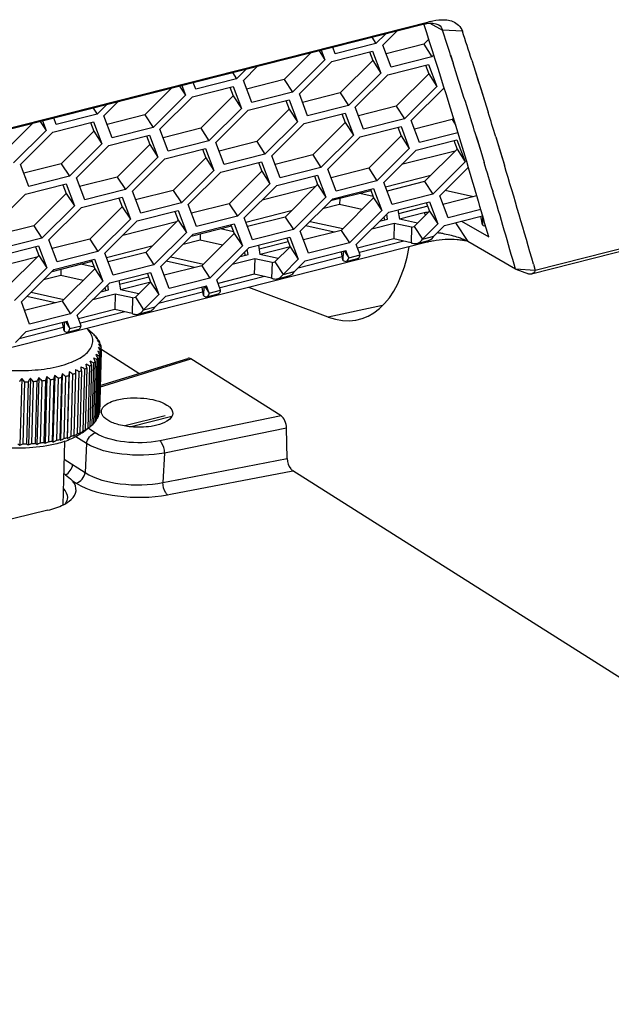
# Model space of a CAD drawing. Header units: millimetres. Extents: x 0 to 420, y 0 to 297.
# Tile 101 of 136: x 349.26 to 352.73, y 113.11 to 118.89. Entities that reach past the tile are written whole.
import ezdxf

# ---------------------------------------------------------------- set-up
doc = ezdxf.new("R2010")
doc.units = ezdxf.units.MM
doc.header["$LTSCALE"] = 23.1
doc.layers.get('0').update_dxf_attribs({"linetype": 'CONTINUOUS'})
doc.layers.add('02___PRT_ALL_AXES', color=7, linetype='CONTINUOUS')

msp = doc.modelspace()

# ---------------------------------------------------------------- linework, layer by layer
at = {"color": 7, "linetype": 'Continuous'}
for p, q in [((335.904, 114.8843), (351.6677, 118.8838)), ((351.6677, 118.8838), (351.619, 118.8654)), ((335.8553, 114.8658), (351.619, 118.8654)), ((351.3906, 118.7451), (351.4744, 118.8287)), ((351.6674, 118.8731), (351.7404, 118.8328)), ((351.8576, 118.827), (351.7404, 118.8328)), ((351.3265, 118.7912), (351.3503, 118.7547)), ((351.4074, 118.8117), (351.3503, 118.7547)), ((351.0158, 118.7123), (351.0506, 118.6588)), ((351.0291, 118.7157), (351.0506, 118.6588)), ((351.0909, 118.6492), (351.3304, 118.7099)), ((351.1108, 118.6939), (351.0962, 118.7327)), ((351.3503, 118.7547), (351.1108, 118.6939)), ((351.3304, 118.7099), (351.3792, 118.5805)), ((351.4394, 118.6156), (351.3906, 118.7451)), ((351.6308, 118.7504), (351.6789, 118.6764)), ((351.0506, 118.6588), (350.86, 118.4686)), ((351.3311, 118.6545), (351.3792, 118.5805)), ((351.6789, 118.6764), (351.4394, 118.6156)), ((351.6896, 118.6871), (351.6789, 118.6764)), ((351.787, 118.6887), (351.8033, 118.6383)), ((351.7873, 118.6885), (351.8035, 118.6381)), ((351.9123, 118.6569), (351.9346, 118.5876)), ((351.9126, 118.6567), (351.9346, 118.5876)), ((350.5885, 118.6039), (350.5313, 118.5469)), ((350.5717, 118.5373), (350.6555, 118.6209)), ((350.9003, 118.459), (351.0909, 118.6492)), ((351.4196, 118.5709), (351.659, 118.6316)), ((351.659, 118.6316), (351.7079, 118.5022)), ((350.5313, 118.5469), (350.2919, 118.4861)), ((350.5076, 118.5834), (350.5313, 118.5469)), ((350.6205, 118.4079), (350.5717, 118.5373)), ((350.8118, 118.5426), (350.86, 118.4686)), ((351.3792, 118.5805), (351.1886, 118.3903)), ((351.229, 118.3807), (351.4196, 118.5709)), ((351.6598, 118.5762), (351.7079, 118.5022)), ((351.9346, 118.5876), (351.9494, 118.5411)), ((351.9346, 118.5876), (352.0094, 118.3503)), ((351.9494, 118.5411), (351.9655, 118.4904)), ((350.1968, 118.5045), (350.2316, 118.451)), ((350.2102, 118.5079), (350.2316, 118.451)), ((350.272, 118.4414), (350.5115, 118.5022)), ((350.2919, 118.4861), (350.2772, 118.5249)), ((350.5115, 118.5022), (350.5603, 118.3727)), ((351.7079, 118.5022), (351.5172, 118.312)), ((351.5576, 118.3024), (351.7482, 118.4926)), ((351.9655, 118.4904), (351.9973, 118.3891)), ((350.2316, 118.451), (350.041, 118.2608)), ((350.0814, 118.2512), (350.272, 118.4414)), ((350.5122, 118.4467), (350.5603, 118.3727)), ((350.6007, 118.3631), (350.8401, 118.4239)), ((350.86, 118.4686), (350.6205, 118.4079)), ((350.8401, 118.4239), (350.8889, 118.2944)), ((350.9491, 118.3296), (350.9003, 118.459)), ((351.1405, 118.4643), (351.1886, 118.3903)), ((349.6886, 118.3756), (349.7124, 118.3391)), ((349.7695, 118.3961), (349.7124, 118.3391)), ((349.7527, 118.3295), (349.8366, 118.4131)), ((350.5603, 118.3727), (350.3697, 118.1825)), ((350.41, 118.1729), (350.6007, 118.3631)), ((350.8408, 118.3684), (350.8889, 118.2944)), ((351.1886, 118.3903), (350.9491, 118.3296)), ((351.2778, 118.2513), (351.229, 118.3807)), ((351.4691, 118.386), (351.5172, 118.312)), ((351.9973, 118.3891), (352.0094, 118.3503)), ((349.4729, 118.2784), (349.4583, 118.3172)), ((349.7124, 118.3391), (349.4729, 118.2784)), ((349.8016, 118.2001), (349.7527, 118.3295)), ((349.9929, 118.3348), (350.041, 118.2608)), ((350.9293, 118.2848), (351.1688, 118.3456)), ((351.1688, 118.3456), (351.2176, 118.2161)), ((351.5172, 118.312), (351.2778, 118.2513)), ((351.6064, 118.173), (351.5576, 118.3024)), ((351.7978, 118.3077), (351.8176, 118.2772)), ((349.3779, 118.2968), (349.4127, 118.2432)), ((349.3912, 118.3001), (349.4127, 118.2432)), ((349.4531, 118.2336), (349.6925, 118.2944)), ((349.6925, 118.2944), (349.7414, 118.1649)), ((350.041, 118.2608), (349.8016, 118.2001)), ((350.1302, 118.1218), (350.0814, 118.2512)), ((350.3215, 118.2565), (350.3697, 118.1825)), ((350.8889, 118.2944), (350.6983, 118.1042)), ((350.7387, 118.0946), (350.9293, 118.2848)), ((351.1695, 118.2901), (351.2176, 118.2161)), ((351.2579, 118.2065), (351.4974, 118.2673)), ((351.4974, 118.2673), (351.5462, 118.1378)), ((349.4127, 118.2432), (349.2221, 118.053)), ((349.2624, 118.0434), (349.4531, 118.2336)), ((349.6932, 118.2389), (349.7414, 118.1649)), ((349.7817, 118.1553), (350.0212, 118.2161)), ((350.0212, 118.2161), (350.07, 118.0866)), ((351.2176, 118.2161), (351.0269, 118.0259)), ((351.0673, 118.0163), (351.2579, 118.2065)), ((351.4981, 118.2118), (351.5462, 118.1378)), ((351.5866, 118.1282), (351.826, 118.189)), ((351.832, 118.2302), (351.6064, 118.173)), ((351.826, 118.189), (351.8749, 118.0595)), ((351.9296, 118.2375), (351.9653, 118.122)), ((351.9299, 118.2373), (351.9456, 118.1865)), ((352.0536, 118.207), (352.0819, 118.1149)), ((352.0538, 118.2067), (352.0892, 118.0909)), ((349.7414, 118.1649), (349.5507, 117.9747)), ((349.5911, 117.9651), (349.7817, 118.1553)), ((350.0219, 118.1606), (350.07, 118.0866)), ((350.1104, 118.077), (350.3498, 118.1378)), ((350.3697, 118.1825), (350.1302, 118.1218)), ((350.3498, 118.1378), (350.3986, 118.0083)), ((350.4589, 118.0435), (350.41, 118.1729)), ((350.6502, 118.1782), (350.6983, 118.1042)), ((351.5462, 118.1378), (351.3556, 117.9476)), ((351.8267, 118.1335), (351.8749, 118.0595)), ((351.9456, 118.1865), (351.9653, 118.122)), ((350.07, 118.0866), (349.8794, 117.8965)), ((349.9197, 117.8868), (350.1104, 118.077)), ((350.3505, 118.0823), (350.3986, 118.0083)), ((350.6983, 118.1042), (350.4589, 118.0435)), ((350.7875, 117.9652), (350.7387, 118.0946)), ((350.9788, 118.0999), (351.0269, 118.0259)), ((351.396, 117.938), (351.5866, 118.1282)), ((351.8162, 118.1229), (351.5012, 118.043)), ((351.9653, 118.122), (351.9857, 118.0553)), ((351.9653, 118.122), (351.9854, 118.0555)), ((352.0819, 118.1149), (352.1045, 118.0399)), ((352.0892, 118.0909), (352.1047, 118.0397)), ((349.3113, 117.914), (349.2624, 118.0434)), ((349.5026, 118.0487), (349.5507, 117.9747)), ((350.439, 117.9987), (350.6785, 118.0595)), ((350.6785, 118.0595), (350.7273, 117.9301)), ((351.0269, 118.0259), (350.7875, 117.9652)), ((351.1161, 117.8869), (351.0673, 118.0163)), ((351.3075, 118.0216), (351.3556, 117.9476)), ((351.8749, 118.0595), (351.6842, 117.8694)), ((351.7246, 117.8597), (351.893, 118.0278)), ((351.8901, 118.0376), (351.8888, 118.0419)), ((354.6259, 118.0145), (352.2856, 117.4207)), ((349.5507, 117.9747), (349.3113, 117.914)), ((349.6399, 117.8357), (349.5911, 117.9651)), ((349.8313, 117.9704), (349.8794, 117.8965)), ((350.3986, 118.0083), (350.208, 117.8182)), ((350.2484, 117.8085), (350.439, 117.9987)), ((350.6792, 118.004), (350.7273, 117.9301)), ((350.7676, 117.9204), (351.0071, 117.9812)), ((351.0071, 117.9812), (351.0559, 117.8518)), ((351.6718, 117.9789), (351.406, 117.9114)), ((354.6036, 117.9941), (352.2633, 117.4003)), ((349.2914, 117.8692), (349.5309, 117.93)), ((349.5309, 117.93), (349.5797, 117.8006)), ((350.7273, 117.9301), (350.5367, 117.7399)), ((350.577, 117.7302), (350.7676, 117.9204)), ((350.9972, 117.9152), (350.6823, 117.8352)), ((351.0078, 117.9257), (351.0559, 117.8518)), ((351.0963, 117.8421), (351.3357, 117.9029)), ((351.3556, 117.9476), (351.1161, 117.8869)), ((351.3357, 117.9029), (351.3846, 117.7735)), ((351.4448, 117.8086), (351.396, 117.938)), ((351.6361, 117.9433), (351.6842, 117.8694)), ((349.1008, 117.6791), (349.2914, 117.8692)), ((349.5316, 117.8745), (349.5797, 117.8006)), ((349.6201, 117.7909), (349.8595, 117.8517)), ((349.8794, 117.8965), (349.6399, 117.8357)), ((349.8595, 117.8517), (349.9083, 117.7223)), ((349.9686, 117.7574), (349.9197, 117.8868)), ((350.1599, 117.8921), (350.208, 117.8182)), ((351.0559, 117.8518), (350.8653, 117.6616)), ((350.9057, 117.652), (351.0963, 117.8421)), ((351.3205, 117.8897), (351.0838, 117.8297)), ((351.1378, 117.8434), (351.1369, 117.8081)), ((351.3365, 117.8474), (351.3846, 117.7735)), ((351.6842, 117.8694), (351.4448, 117.8086)), ((351.7734, 117.7303), (351.7246, 117.8597)), ((352.0357, 117.889), (352.0366, 117.8862)), ((349.5797, 117.8006), (349.3891, 117.6104)), ((349.4294, 117.6008), (349.6201, 117.7909)), ((349.8602, 117.7962), (349.9083, 117.7223)), ((350.208, 117.8182), (349.9686, 117.7574)), ((350.2972, 117.6791), (350.2484, 117.8085)), ((350.4885, 117.8138), (350.5367, 117.7399)), ((351.1369, 117.8081), (351.0367, 117.7827)), ((351.2678, 117.7789), (351.1369, 117.8081)), ((351.4249, 117.7638), (351.6644, 117.8246)), ((351.6541, 117.7984), (351.4828, 117.755)), ((351.6644, 117.8246), (351.7132, 117.6952)), ((351.9535, 117.8227), (351.9523, 117.827)), ((349.9487, 117.7127), (350.1882, 117.7734)), ((350.1882, 117.7734), (350.237, 117.644)), ((350.5367, 117.7399), (350.2972, 117.6791)), ((350.6258, 117.6008), (350.577, 117.7302)), ((350.8528, 117.7711), (350.587, 117.7037)), ((350.8172, 117.7355), (350.8653, 117.6616)), ((351.3846, 117.7735), (351.1939, 117.5833)), ((351.2343, 117.5737), (351.4249, 117.7638)), ((351.4014, 117.7185), (351.3983, 117.7372)), ((351.6325, 117.7594), (351.4882, 117.7228)), ((351.6325, 117.7594), (351.6416, 117.7456)), ((351.6651, 117.7691), (351.7132, 117.6952)), ((351.7536, 117.6856), (351.9767, 117.7422)), ((351.9661, 117.7792), (351.7734, 117.7303)), ((351.9751, 117.6905), (351.9669, 117.7397)), ((351.9765, 117.743), (351.9751, 117.6905)), ((349.341, 117.6843), (349.3891, 117.6104)), ((349.9083, 117.7223), (349.7177, 117.5321)), ((349.7581, 117.5225), (349.9487, 117.7127)), ((350.1783, 117.7074), (349.8633, 117.6275)), ((350.1889, 117.7179), (350.237, 117.644)), ((350.5015, 117.682), (350.2649, 117.6219)), ((350.2773, 117.6344), (350.5168, 117.6951)), ((350.5168, 117.6951), (350.5656, 117.5657)), ((351.4574, 117.6981), (351.4549, 117.6069)), ((351.5589, 117.6755), (351.5564, 117.5843)), ((351.5754, 117.6796), (351.6235, 117.6057)), ((351.6235, 117.6057), (351.7132, 117.6952)), ((351.6906, 117.6227), (351.7536, 117.6856)), ((351.817, 117.7016), (351.8891, 117.592)), ((351.8531, 117.7108), (352.0125, 117.6182)), ((349.3891, 117.6104), (349.1496, 117.5496)), ((350.237, 117.644), (350.0464, 117.4538)), ((350.0867, 117.4442), (350.2773, 117.6344)), ((350.3189, 117.6356), (350.3179, 117.6003)), ((350.5175, 117.6396), (350.5656, 117.5657)), ((350.606, 117.5561), (350.8454, 117.6168)), ((350.8653, 117.6616), (350.6258, 117.6008)), ((350.8454, 117.6168), (350.8943, 117.4874)), ((350.9545, 117.5225), (350.9057, 117.652)), ((351.1458, 117.6572), (351.1939, 117.5833)), ((351.6235, 117.6057), (351.6906, 117.6227)), ((351.6507, 117.5872), (334.0129, 113.1121)), ((349.1298, 117.5049), (349.3692, 117.5656)), ((349.3692, 117.5656), (349.418, 117.4362)), ((349.4783, 117.4713), (349.4294, 117.6008)), ((349.6696, 117.606), (349.7177, 117.5321)), ((350.0339, 117.5633), (349.7681, 117.4959)), ((350.3179, 117.6003), (350.2178, 117.5749)), ((350.4488, 117.5711), (350.3179, 117.6003)), ((350.5656, 117.5657), (350.375, 117.3755)), ((350.4154, 117.3659), (350.606, 117.5561)), ((350.8351, 117.5906), (350.6639, 117.5472)), ((350.8465, 117.56), (350.6693, 117.5151)), ((350.8462, 117.5613), (350.8943, 117.4874)), ((351.1939, 117.5833), (350.9545, 117.5225)), ((351.2573, 117.5128), (351.2343, 117.5737)), ((351.4549, 117.6069), (351.2421, 117.553)), ((351.5144, 117.5937), (351.2535, 117.5275)), ((351.5564, 117.5843), (351.4549, 117.6069)), ((351.6, 117.5827), (351.6582, 117.5975)), ((351.6507, 117.5872), (351.6635, 117.5994)), ((352.1696, 117.429), (351.8891, 117.592)), ((349.3594, 117.4996), (349.0444, 117.4197)), ((349.3699, 117.5102), (349.418, 117.4362)), ((349.7177, 117.5321), (349.4783, 117.4713)), ((349.8069, 117.393), (349.7581, 117.5225)), ((349.9982, 117.5277), (350.0464, 117.4538)), ((350.5824, 117.5107), (350.5793, 117.5295)), ((351.1514, 117.5015), (350.8927, 117.4359)), ((350.9346, 117.4778), (351.1741, 117.5385)), ((351.1562, 117.4827), (351.148, 117.5319)), ((351.1575, 117.5343), (351.1562, 117.4827)), ((351.164, 117.536), (351.1902, 117.4957)), ((351.1902, 117.4957), (351.1741, 117.5385)), ((351.1902, 117.4957), (351.2573, 117.5128)), ((349.418, 117.4362), (349.2274, 117.246)), ((349.6826, 117.4742), (349.4459, 117.4141)), ((349.4584, 117.4266), (349.6979, 117.4873)), ((349.6979, 117.4873), (349.7467, 117.3579)), ((350.0464, 117.4538), (349.8069, 117.393)), ((350.1355, 117.3147), (350.0867, 117.4442)), ((350.3269, 117.4495), (350.375, 117.3755)), ((350.6384, 117.4903), (350.636, 117.3992)), ((350.74, 117.4677), (350.7375, 117.3765)), ((350.7565, 117.4719), (350.8046, 117.3979)), ((350.8046, 117.3979), (350.8943, 117.4874)), ((350.8716, 117.4149), (350.9346, 117.4778)), ((351.1832, 117.477), (351.2426, 117.492)), ((352.2749, 117.4579), (352.2856, 117.4207)), ((352.2751, 117.4578), (352.2856, 117.4207)), ((349.2678, 117.2364), (349.4584, 117.4266)), ((349.499, 117.3926), (349.3988, 117.3671)), ((349.4999, 117.4278), (349.499, 117.3926)), ((349.6299, 117.3633), (349.499, 117.3926)), ((349.6986, 117.4319), (349.7467, 117.3579)), ((349.787, 117.3483), (350.0265, 117.409)), ((350.0162, 117.3828), (349.845, 117.3394)), ((350.0265, 117.409), (350.0753, 117.2796)), ((350.636, 117.3992), (350.4232, 117.3452)), ((350.6955, 117.3859), (350.4346, 117.3197)), ((350.7375, 117.3765), (350.636, 117.3992)), ((350.781, 117.3749), (350.8392, 117.3897)), ((350.8046, 117.3979), (350.8716, 117.4149)), ((352.2856, 117.4207), (352.1696, 117.429)), ((352.1714, 117.4283), (352.2453, 117.4016)), ((349.7467, 117.3579), (349.5561, 117.1677)), ((349.5964, 117.1581), (349.787, 117.3483)), ((349.7635, 117.303), (349.7604, 117.3217)), ((350.0276, 117.3522), (349.8503, 117.3073)), ((350.0272, 117.3536), (350.0753, 117.2796)), ((350.1157, 117.27), (350.3551, 117.3307)), ((350.375, 117.3755), (350.1355, 117.3147)), ((350.3372, 117.2749), (350.329, 117.3241)), ((350.3386, 117.3265), (350.3372, 117.2749)), ((350.3451, 117.3282), (350.3713, 117.288)), ((350.3713, 117.288), (350.3551, 117.3307)), ((350.4383, 117.305), (350.4154, 117.3659)), ((351.0699, 117.1482), (350.6033, 117.3214)), ((349.8195, 117.2825), (349.817, 117.1914)), ((349.9375, 117.2641), (349.9856, 117.1901)), ((349.9856, 117.1901), (350.0753, 117.2796)), ((350.0527, 117.2071), (350.1157, 117.27)), ((350.3324, 117.2938), (350.0737, 117.2281)), ((350.3643, 117.2692), (350.4237, 117.2843)), ((350.3713, 117.288), (350.4383, 117.305)), ((349.3166, 117.107), (349.2678, 117.2364)), ((349.5079, 117.2417), (349.5561, 117.1677)), ((349.921, 117.2599), (349.9186, 117.1687)), ((349.9856, 117.1901), (350.0527, 117.2071)), ((351.3883, 117.2159), (351.0699, 117.1482)), ((349.5561, 117.1677), (349.3166, 117.107)), ((349.6194, 117.0972), (349.5964, 117.1581)), ((349.817, 117.1914), (349.6042, 117.1374)), ((349.8765, 117.1781), (349.6157, 117.1119)), ((349.9186, 117.1687), (349.817, 117.1914)), ((349.9621, 117.1671), (350.0203, 117.1819)), ((349.2968, 117.0622), (349.5362, 117.123)), ((349.5183, 117.0672), (349.5101, 117.1163)), ((349.5197, 117.1188), (349.5183, 117.0672)), ((349.5262, 117.1204), (349.5523, 117.0802)), ((349.5523, 117.0802), (349.5362, 117.123)), ((349.5523, 117.0802), (349.6194, 117.0972)), ((349.2337, 116.9993), (349.2968, 117.0622)), ((349.5135, 117.086), (349.2548, 117.0204)), ((349.5453, 117.0614), (349.6047, 117.0765)), ((349.6539, 117.0805), (349.6857, 117.0532)), ((349.6948, 117.0449), (349.6947, 117.0437)), ((349.7132, 117.0244), (349.7131, 117.021)), ((349.7264, 117.0033), (349.7262, 116.9973)), ((349.7342, 116.9819), (349.734, 116.9727)), ((349.734, 116.9727), (349.7363, 116.9698)), ((349.725, 116.9181), (349.7152, 116.5534)), ((349.7294, 116.9271), (349.7196, 116.5625)), ((349.7335, 116.9391), (349.7237, 116.5744)), ((349.7356, 116.9483), (349.7258, 116.5837)), ((349.7366, 116.9604), (349.7268, 116.5958)), ((349.7334, 116.9515), (349.7356, 116.9483)), ((349.9586, 116.8166), (349.7398, 116.955)), ((349.668, 116.8596), (349.6582, 116.4949)), ((349.6791, 116.8675), (349.6693, 116.5028)), ((349.6921, 116.8781), (349.6823, 116.5134)), ((349.701, 116.8865), (349.6912, 116.5218)), ((349.7111, 116.8977), (349.7013, 116.533)), ((349.7178, 116.9065), (349.708, 116.5418)), ((349.7276, 116.7366), (350.263, 116.9022)), ((349.7279, 116.7452), (350.2459, 116.9055)), ((350.7928, 116.5671), (350.263, 116.9022)), ((349.4642, 116.8057), (349.4537, 116.4137)), ((349.5078, 116.8155), (349.4972, 116.4234)), ((349.5279, 116.7997), (349.5181, 116.435)), ((349.5461, 116.8049), (349.5363, 116.4402)), ((349.5483, 116.8271), (349.5378, 116.435)), ((349.5483, 116.8271), (349.5461, 116.8049)), ((349.5688, 116.8122), (349.559, 116.4475)), ((349.5855, 116.8182), (349.5757, 116.4535)), ((349.5855, 116.8404), (349.5855, 116.8182)), ((349.606, 116.8264), (349.5962, 116.4617)), ((349.621, 116.8331), (349.6112, 116.4685)), ((349.6392, 116.8423), (349.6294, 116.4776)), ((349.6523, 116.8496), (349.6425, 116.485)), ((349.2704, 116.7874), (349.2598, 116.3953)), ((349.2858, 116.7677), (349.2759, 116.403)), ((349.3084, 116.7683), (349.2986, 116.4036)), ((349.3207, 116.7887), (349.3102, 116.3967)), ((349.3375, 116.7698), (349.3277, 116.4051)), ((349.3597, 116.7713), (349.3499, 116.4067)), ((349.3702, 116.7923), (349.3597, 116.4003)), ((349.3881, 116.774), (349.3783, 116.4094)), ((349.4097, 116.7766), (349.3998, 116.4119)), ((349.4182, 116.798), (349.4077, 116.406)), ((349.4371, 116.7805), (349.4273, 116.4158)), ((349.4577, 116.784), (349.4479, 116.4193)), ((349.4838, 116.7891), (349.474, 116.4244)), ((349.5034, 116.7935), (349.4936, 116.4288)), ((349.7261, 116.5948), (349.7268, 116.5958)), ((350.1127, 116.5684), (349.8756, 116.5083)), ((349.6913, 116.5241), (349.6916, 116.5244)), ((350.1519, 116.5643), (349.9118, 116.5034)), ((350.7928, 116.5671), (350.0812, 116.4217)), ((349.6253, 116.4689), (349.6622, 116.4973)), ((349.702, 116.4678), (349.6621, 116.493)), ((349.6693, 116.5031), (349.6721, 116.5053)), ((350.825, 116.4959), (350.1088, 116.3496)), ((350.8296, 116.3165), (350.825, 116.4959)), ((349.522, 116.4173), (349.5119, 116.0447)), ((349.651, 116.4053), (349.5878, 116.4453)), ((349.651, 116.4053), (349.6417, 116.2355)), ((350.1088, 116.3496), (350.0993, 116.1765)), ((349.5191, 116.3126), (349.6417, 116.2355)), ((350.2225, 116.2002), (350.8296, 116.3165)), ((350.1435, 116.1076), (350.8618, 116.2453)), ((354.9803, 113.6401), (350.8618, 116.2453)), ((349.5655, 116.1885), (349.5903, 116.1728)), ((350.0993, 116.1765), (350.2225, 116.2002)), ((350.1835, 116.1927), (350.2225, 116.2002)), ((350.1263, 116.1043), (350.1435, 116.1076)), ((350.1263, 116.1043), (350.1435, 116.1076)), ((349.4242, 116.0139), (348.5535, 115.8039))]:
    msp.add_line(p, q, dxfattribs=at)
at = {"color": 3, "linetype": 'Continuous'}
for p, q in [((351.66, 118.7795), (351.6308, 118.7504)), ((351.6308, 118.7504), (351.4098, 118.6943)), ((350.9705, 118.7008), (350.8118, 118.5426)), ((351.3311, 118.6545), (351.1405, 118.4643)), ((351.312, 118.7053), (351.3311, 118.6545)), ((351.6406, 118.627), (351.6598, 118.5762)), ((350.8118, 118.5426), (350.5908, 118.4865)), ((351.6598, 118.5762), (351.4691, 118.386)), ((350.1515, 118.4931), (349.9929, 118.3348)), ((350.493, 118.4975), (350.5122, 118.4467)), ((350.5122, 118.4467), (350.3215, 118.2565)), ((350.8217, 118.4192), (350.8408, 118.3684)), ((351.1405, 118.4643), (350.9195, 118.4082)), ((350.8408, 118.3684), (350.6502, 118.1782)), ((351.4691, 118.386), (351.2481, 118.3299)), ((349.9929, 118.3348), (349.7719, 118.2787)), ((351.1503, 118.3409), (351.1695, 118.2901)), ((351.7978, 118.3077), (351.5768, 118.2516)), ((351.8057, 118.3156), (351.7978, 118.3077)), ((349.3326, 118.2853), (349.174, 118.127)), ((349.6741, 118.2897), (349.6932, 118.2389)), ((350.3215, 118.2565), (350.1005, 118.2004)), ((351.1695, 118.2901), (350.9788, 118.0999)), ((351.4789, 118.2626), (351.4981, 118.2118)), ((349.6932, 118.2389), (349.5026, 118.0487)), ((350.0027, 118.2114), (350.0219, 118.1606)), ((351.4981, 118.2118), (351.3075, 118.0216)), ((350.0219, 118.1606), (349.8313, 117.9704)), ((350.3314, 118.1331), (350.3505, 118.0823)), ((350.6502, 118.1782), (350.4292, 118.1221)), ((351.8267, 118.1335), (351.6361, 117.9433)), ((351.8076, 118.1843), (351.8267, 118.1335)), ((350.3505, 118.0823), (350.1599, 117.8921)), ((350.9788, 118.0999), (350.7578, 118.0438)), ((349.5026, 118.0487), (349.2816, 117.9926)), ((350.66, 118.0548), (350.6792, 118.004)), ((351.3075, 118.0216), (351.0865, 117.9655)), ((349.8313, 117.9704), (349.6102, 117.9143)), ((350.6792, 118.004), (350.4885, 117.8138)), ((350.9886, 117.9765), (351.0078, 117.9257)), ((349.5124, 117.9253), (349.5316, 117.8745)), ((351.0078, 117.9257), (350.8172, 117.7355)), ((351.3173, 117.8982), (351.3365, 117.8474)), ((351.6361, 117.9433), (351.4151, 117.8872)), ((349.5316, 117.8745), (349.341, 117.6843)), ((349.8411, 117.847), (349.8602, 117.7962)), ((350.1599, 117.8921), (349.9389, 117.836)), ((351.3365, 117.8474), (351.1458, 117.6572)), ((351.3332, 117.856), (351.2557, 117.8733)), ((351.9427, 117.8594), (351.7438, 117.8089)), ((351.9233, 117.8545), (351.7566, 117.8917)), ((349.8602, 117.7962), (349.6696, 117.606)), ((350.4885, 117.8138), (350.2675, 117.7578)), ((351.6459, 117.8199), (351.6651, 117.7691)), ((350.1697, 117.7687), (350.1889, 117.7179)), ((350.8172, 117.7355), (350.5962, 117.6795)), ((351.4183, 117.7228), (351.4134, 117.7523)), ((351.4791, 117.7776), (351.4881, 117.7232)), ((351.5754, 117.6796), (351.6651, 117.7691)), ((349.341, 117.6843), (349.1199, 117.6283)), ((350.1889, 117.7179), (349.9982, 117.5277)), ((350.4984, 117.6904), (350.5175, 117.6396)), ((351.1044, 117.6467), (350.9377, 117.6839)), ((350.9639, 117.71), (351.1558, 117.6672)), ((351.4574, 117.6981), (351.3255, 117.6647)), ((351.372, 117.7111), (351.4183, 117.7228)), ((351.5589, 117.6755), (351.4574, 117.6981)), ((351.5951, 117.6993), (351.4881, 117.7232)), ((350.5175, 117.6396), (350.3269, 117.4495)), ((350.5143, 117.6482), (350.4368, 117.6655)), ((350.827, 117.6121), (350.8462, 117.5613)), ((351.1458, 117.6572), (350.9248, 117.6012)), ((349.3508, 117.5609), (349.3699, 117.5102)), ((349.6696, 117.606), (349.4486, 117.55)), ((350.6601, 117.5698), (350.6692, 117.5154)), ((350.7565, 117.4719), (350.8462, 117.5613)), ((349.3699, 117.5102), (349.1793, 117.32)), ((349.9982, 117.5277), (349.7772, 117.4717)), ((350.1449, 117.5023), (350.3369, 117.4594)), ((350.5531, 117.5033), (350.5994, 117.515)), ((350.5994, 117.515), (350.5945, 117.5446)), ((350.7762, 117.4916), (350.6692, 117.5154)), ((349.6953, 117.4405), (349.6178, 117.4577)), ((349.6794, 117.4827), (349.6986, 117.4319)), ((350.3269, 117.4495), (350.1059, 117.3934)), ((350.2854, 117.4389), (350.1188, 117.4761)), ((350.6384, 117.4903), (350.5066, 117.4569)), ((350.74, 117.4677), (350.6384, 117.4903)), ((349.6986, 117.4319), (349.5079, 117.2417)), ((350.0081, 117.4044), (350.0272, 117.3536)), ((349.7804, 117.3073), (349.7755, 117.3368)), ((349.8412, 117.362), (349.8502, 117.3077)), ((349.9375, 117.2641), (350.0272, 117.3536)), ((349.4665, 117.2311), (349.2998, 117.2683)), ((349.326, 117.2945), (349.5179, 117.2516)), ((349.8195, 117.2825), (349.6876, 117.2491)), ((349.7342, 117.2955), (349.7804, 117.3073)), ((349.921, 117.2599), (349.8195, 117.2825)), ((349.9573, 117.2838), (349.8502, 117.3077)), ((349.5079, 117.2417), (349.2869, 117.1856))]:
    msp.add_line(p, q, dxfattribs=at)
at = {"color": 7, "linetype": 'Continuous'}
for centre, radius, start, end in [((313.3871, 106.2965), 40.3502, 17.88521, 18.10064), ((313.5495, 106.3571), 40.2865, 17.77641, 18.03086), ((314.9949, 106.8119), 38.6618, 17.18888, 17.81175), ((315.8626, 107.0885), 37.8605, 17.07744, 17.30486), ((317.2775, 107.5148), 36.2734, 16.61864, 16.89292), ((318.4456, 107.8684), 35.1623, 15.82606, 16.81405), ((318.8184, 107.9722), 34.6661, 15.83067, 16.61768), ((351.6207, 116.9922), 0.6568, 80.33824, 82.27848), ((351.6019, 116.8787), 0.7718, 78.70186, 80.37146), ((351.7557, 117.1731), 0.4272, 103.00357, 104.22619), ((351.771, 117.1055), 0.4965, 99.90266, 102.96614), ((351.7848, 117.0268), 0.5764, 85.85418, 99.91191), ((351.7919, 117.1202), 0.4827, 82.06709, 85.88988), ((351.8005, 117.1821), 0.4202, 78.17023, 82.05656), ((351.7368, 117.2897), 0.339, 67.38012, 68.93742), ((349.5352, 116.8782), 0.2308, 47.84605, 49.30227), ((348.228, 115.4571), 2.1607, 47.24764, 47.52836), ((349.5066, 116.8064), 0.3038, 51.73497, 53.59032), ((349.5449, 116.8889), 0.2163, 46.15179, 47.84828), ((348.136, 115.3577), 2.2962, 46.86935, 47.24659), ((348.1055, 115.4463), 2.2503, 44.40705, 44.75872), ((349.4842, 116.6852), 0.4093, 55.97686, 57.61426), ((349.5835, 116.9256), 0.163, 37.30695, 41.40401), ((348.0033, 115.3461), 2.3935, 44.12642, 44.4077), ((347.9612, 115.4479), 2.3486, 41.27754, 41.70023), ((349.447, 116.5469), 0.5351, 58.53106, 59.9812), ((347.8488, 115.5091), 2.3866, 38.14294, 38.33597), ((349.3958, 116.3959), 0.6767, 59.995, 61.29301), ((349.6182, 116.9496), 0.1207, 26.40993, 31.41407), ((347.7436, 115.4265), 2.5204, 37.84135, 38.14192), ((347.8469, 115.3474), 2.5008, 41.09709, 41.27998), ((349.6416, 116.9597), 0.0953, 13.45692, 19.31549), ((346.9395, 115.5649), 3.0852, 25.77334, 26.21286), ((349.1609, 115.9143), 1.1514, 60.66451, 61.66199), ((347.3041, 115.5209), 2.8035, 30.10585, 30.59877), ((349.2523, 116.0747), 0.9893, 60.89458, 61.97197), ((347.6672, 115.5491), 2.4972, 34.49488, 34.64136), ((349.3308, 116.2368), 0.8296, 60.71395, 61.88978), ((349.6322, 116.9684), 0.1056, 331.5323, 337.00558), ((347.5506, 115.4691), 2.6386, 34.18148, 34.49332), ((349.6486, 116.9624), 0.0881, 344.65127, 350.82626), ((349.6519, 116.9618), 0.0848, 359.08898, 5.42279), ((343.7992, 115.7224), 5.9607, 10.90074, 11.11754), ((348.8177, 115.4893), 1.6126, 58.17627, 59.00886), ((349.5223, 117.0747), 0.2598, 304.09689, 307.0995), ((345.5054, 115.6599), 4.3449, 16.13681, 16.43824), ((348.9426, 115.6176), 1.4665, 59.26429, 60.14214), ((349.5665, 117.0205), 0.1898, 311.41349, 315.11516), ((346.3964, 115.6108), 3.5423, 21.10892, 21.48478), ((349.0574, 115.7605), 1.3117, 60.10415, 61.03615), ((349.6041, 116.9861), 0.1388, 320.44901, 325.00902), ((354.2767, 115.3541), 5.0267, 163.21476, 163.47338), ((348.0762, 115.1501), 2.1605, 49.34109, 50.02313), ((356.9543, 115.3212), 7.595, 168.6533, 168.82255), ((348.2389, 115.1753), 2.0736, 51.56638, 52.27337), ((349.3445, 117.4751), 0.6998, 285.19057, 286.74158), ((348.3933, 115.2203), 1.9789, 53.5554, 54.28796), ((349.3832, 117.3548), 0.5735, 288.88291, 290.65418), ((348.542, 115.2888), 1.8699, 55.31744, 56.07885), ((349.4275, 117.2445), 0.4546, 293.12621, 295.19426), ((339.3316, 115.8488), 10.3364, 5.46471, 5.5886), ((348.6838, 115.379), 1.7476, 56.85795, 57.65226), ((349.4749, 117.1499), 0.3487, 298.11195, 300.57969), ((351.4688, 115.2098), 2.7059, 144.33701, 144.85227), ((347.3162, 115.2424), 2.4911, 37.75626, 38.33052), ((349.2643, 117.9599), 1.1924, 271.03125, 272.11842), ((351.8239, 115.2581), 2.9341, 148.55539, 149.02178), ((347.5328, 115.1959), 2.3946, 41.09137, 41.69694), ((349.2672, 117.9036), 1.136, 273.54741, 274.67028), ((352.3079, 115.3033), 3.2935, 153.12097, 153.52874), ((347.727, 115.1631), 2.3139, 44.12124, 44.75419), ((349.2752, 117.8202), 1.0523, 276.15992, 277.34163), ((353.0333, 115.3388), 3.8985, 158.0188, 158.3573), ((347.9066, 115.1471), 2.2384, 46.86491, 47.52287), ((349.2902, 117.7159), 0.9469, 278.92425, 280.19213), ((349.3133, 117.5981), 0.8268, 281.9068, 283.2946), ((347.8323, 118.3066), 2.5648, 317.38456, 317.51488), ((349.6388, 116.5977), 0.0881, 344.65127, 350.82626), ((349.7734, 116.592), 0.036, 178.5154, 188.58974), ((348.2594, 118.2814), 2.2695, 308.49826, 308.82646), ((349.5567, 116.6558), 0.1898, 311.41349, 315.11516), ((348.1469, 118.2937), 2.3487, 311.1234, 311.43955), ((349.5943, 116.6214), 0.1388, 320.44901, 325.00902), ((348.0051, 118.304), 2.4473, 314.09854, 314.32907), ((349.6224, 116.6037), 0.1056, 331.5323, 337.00558), ((349.3734, 116.9901), 0.5735, 288.88291, 290.65418), ((348.9748, 116.5342), 0.6063, 351.86127, 352.34698), ((348.5453, 118.1124), 1.9568, 301.93105, 302.48519), ((349.4177, 116.8798), 0.4546, 293.12621, 295.19426), ((349.4475, 116.5577), 0.1865, 329.59198, 331.39387), ((348.532, 118.0807), 1.9427, 303.64195, 303.82684), ((348.4878, 118.1467), 2.0222, 303.82771, 304.13715), ((348.4363, 118.2226), 2.1139, 304.13656, 304.36097), ((349.4651, 116.7852), 0.3487, 298.11195, 300.57969), ((348.4339, 118.1498), 2.0586, 305.77885, 306.13242), ((349.4978, 116.62), 0.198, 314.88501, 316.98368), ((348.3592, 118.2521), 2.1852, 306.13237, 306.47246), ((349.5125, 116.7101), 0.2598, 304.09689, 307.0995), ((349.5849, 116.9889), 0.6767, 239.995, 241.29301), ((348.8754, 117.2224), 0.9121, 294.93014, 296.05219), ((349.2545, 117.5953), 1.1924, 271.03125, 272.11842), ((349.5779, 116.8601), 0.5351, 238.53106, 239.9812), ((348.8554, 117.3692), 1.0735, 295.06364, 296.09746), ((349.2574, 117.539), 1.136, 273.54741, 274.67028), ((349.5789, 116.7459), 0.4093, 235.97686, 237.61426), ((348.827, 117.5147), 1.2352, 295.54522, 296.50708), ((349.2654, 117.4556), 1.0523, 276.15992, 277.34163), ((349.588, 116.6505), 0.3038, 231.73497, 233.59032), ((348.7901, 117.6547), 1.3931, 296.31505, 297.21766), ((349.2804, 117.3512), 0.9469, 278.92425, 280.19213), ((349.6072, 116.5772), 0.2243, 224.75088, 226.80711), ((348.7448, 117.785), 1.5437, 297.33612, 298.18946), ((349.3034, 117.2335), 0.8268, 281.9068, 283.2946), ((349.6458, 116.5286), 0.182, 213.26859, 215.3058), ((348.6913, 117.9024), 1.6843, 298.58682, 299.39874), ((349.3347, 117.1104), 0.6998, 285.19057, 286.74158), ((349.7721, 116.5049), 0.2445, 195.33658, 196.59732), ((348.6298, 118.0041), 1.8128, 300.05644, 300.83306), ((348.6042, 118.018), 1.8455, 301.73557, 301.92743), ((349.4262, 116.0613), 0.1892, 57.90413, 61.32312), ((349.3948, 116.2812), 0.2641, 297.09868, 298.92815)]:
    msp.add_arc(centre, radius, start, end, dxfattribs=at)
for centre, major_axis, ratio, start_param, end_param in [((298.4625, 165.5909), (-52.8777, 57.9295), 0.224099, 3.576365, 3.59954), ((298.4625, 165.5909), (-52.8777, 57.9295), 0.224099, 3.570224, 3.576243), ((298.4625, 165.5909), (-52.8777, 57.9295), 0.224099, 3.564209, 3.570102), ((351.6883, 117.7241), (0.1133, 0.0052), 0.37905, 1.757046, 2.068126), ((351.0069, 118.1045), (-0.2457, 0.9699), 0.517127, -3.484017, -2.291369), ((350.2615, 116.8475), (-0.0149, 0.0582), 0.518409, -0.502699, 0.02555), ((350.7914, 116.5124), (-0.0149, 0.0582), 0.518409, -1.986562, -0.502699)]:
    msp.add_ellipse(centre, major_axis=major_axis, ratio=ratio, start_param=start_param, end_param=end_param, dxfattribs=at)
for points in [[(351.6677, 118.8838), (351.6899, 118.8894), (351.7128, 118.8934), (351.7358, 118.894)], [(351.7358, 118.894), (351.7462, 118.8942), (351.7568, 118.8938), (351.7672, 118.8925)], [(351.7189, 118.8642), (351.73, 118.858), (351.7388, 118.8454), (351.7404, 118.8328)], [(351.8354, 117.6143), (351.8085, 117.6231), (351.7809, 117.63), (351.7531, 117.6356)], [(351.8587, 117.6061), (351.851, 117.609), (351.8432, 117.6118), (351.8354, 117.6143)], [(351.8891, 117.592), (351.8821, 117.5961), (351.8747, 117.5995), (351.8672, 117.6027)], [(352.2856, 117.4207), (352.2811, 117.4117), (352.273, 117.4028), (352.2633, 117.4003)], [(349.7536, 116.5584), (349.746, 116.5661), (349.7394, 116.576), (349.7378, 116.5866)], [(349.7996, 116.5294), (349.7829, 116.5365), (349.7664, 116.5456), (349.7536, 116.5584)], [(349.8312, 116.5181), (349.8205, 116.5213), (349.8099, 116.525), (349.7996, 116.5294)], [(349.9117, 116.5032), (349.8845, 116.5057), (349.8574, 116.5104), (349.8312, 116.5181)], [(350.1222, 116.5358), (350.1044, 116.5252), (350.0845, 116.5183), (350.0644, 116.5132)], [(350.1523, 116.5643), (350.1457, 116.5521), (350.1341, 116.5428), (350.1222, 116.5358)], [(349.651, 116.4053), (349.6538, 116.432), (349.6759, 116.4612), (349.702, 116.4678)], [(349.5267, 116.2216), (349.549, 116.2315), (349.5665, 116.257), (349.569, 116.2812)], [(349.5267, 116.2216), (349.5411, 116.2126), (349.554, 116.201), (349.5655, 116.1885)], [(349.5903, 116.1728), (349.6166, 116.1792), (349.6389, 116.2086), (349.6417, 116.2355)], [(349.5152, 116.1385), (349.5279, 116.1252), (349.5386, 116.1066), (349.5381, 116.0882)], [(349.5493, 116.0673), (349.5649, 116.0793), (349.5797, 116.0949), (349.5862, 116.1134)], [(349.5226, 116.05), (349.5319, 116.0551), (349.5409, 116.0609), (349.5493, 116.0673)], [(349.5381, 116.0882), (349.5378, 116.0758), (349.5325, 116.0633), (349.5251, 116.0534)], [(349.4242, 116.0139), (349.4554, 116.0214), (349.4865, 116.0314), (349.5151, 116.046)]]:
    msp.add_open_spline(points, degree=3, dxfattribs=at)
for points, knots in [([(351.7672, 118.8925), (351.7788, 118.8911), (351.8166, 118.8835), (351.8493, 118.8524), (351.8576, 118.827)], [0, 0, 0, 0, 0.305123, 1, 1, 1, 1]), ([(351.619, 118.8654), (351.6289, 118.8679), (351.6614, 118.8744), (351.6984, 118.8756), (351.7189, 118.8642)], [0, 0, 0, 0, 0.303595, 1, 1, 1, 1]), ([(351.9751, 117.6905), (351.9766, 117.689), (351.9818, 117.6846), (351.9892, 117.6817), (351.9939, 117.6827)], [0, 0, 0, 0, 0.305296, 1, 1, 1, 1]), ([(351.6582, 117.5975), (351.6613, 117.5983), (351.6745, 117.6031), (351.6848, 117.6138), (351.6906, 117.6227)], [0, 0, 0, 0, 0.23643, 1, 1, 1, 1]), ([(351.5564, 117.5843), (351.5593, 117.583), (351.5703, 117.5789), (351.5828, 117.5783), (351.5911, 117.5805)], [0, 0, 0, 0, 0.267617, 1, 1, 1, 1]), ([(351.5911, 117.5805), (351.5943, 117.5813), (351.6074, 117.5861), (351.6178, 117.5968), (351.6235, 117.6057)], [0, 0, 0, 0, 0.23643, 1, 1, 1, 1]), ([(351.1756, 117.475), (351.1773, 117.4755), (351.1853, 117.4795), (351.1887, 117.4889), (351.1902, 117.4957)], [0, 0, 0, 0, 0.203011, 1, 1, 1, 1]), ([(351.2426, 117.492), (351.2443, 117.4925), (351.2524, 117.4965), (351.2558, 117.506), (351.2573, 117.5128)], [0, 0, 0, 0, 0.203011, 1, 1, 1, 1]), ([(351.1562, 117.4827), (351.1577, 117.4812), (351.163, 117.4766), (351.1708, 117.4738), (351.1756, 117.475)], [0, 0, 0, 0, 0.307177, 1, 1, 1, 1]), ([(350.7722, 117.3727), (350.7754, 117.3735), (350.7885, 117.3784), (350.7988, 117.389), (350.8046, 117.3979)], [0, 0, 0, 0, 0.23643, 1, 1, 1, 1]), ([(350.8392, 117.3897), (350.8424, 117.3905), (350.8555, 117.3954), (350.8659, 117.406), (350.8716, 117.4149)], [0, 0, 0, 0, 0.23643, 1, 1, 1, 1]), ([(352.2633, 117.4003), (352.2604, 117.3996), (352.2542, 117.3991), (352.2482, 117.4005), (352.2453, 117.4016)], [0, 0, 0, 0, 0.482283, 1, 1, 1, 1]), ([(350.7375, 117.3765), (350.7404, 117.3752), (350.7514, 117.3712), (350.7638, 117.3706), (350.7722, 117.3727)], [0, 0, 0, 0, 0.267617, 1, 1, 1, 1]), ([(350.3372, 117.2749), (350.3388, 117.2734), (350.3441, 117.2688), (350.3519, 117.266), (350.3566, 117.2672)], [0, 0, 0, 0, 0.307177, 1, 1, 1, 1]), ([(350.3566, 117.2672), (350.3584, 117.2677), (350.3664, 117.2717), (350.3698, 117.2812), (350.3713, 117.288)], [0, 0, 0, 0, 0.203011, 1, 1, 1, 1]), ([(350.4237, 117.2843), (350.4254, 117.2847), (350.4334, 117.2888), (350.4368, 117.2982), (350.4383, 117.305)], [0, 0, 0, 0, 0.203011, 1, 1, 1, 1]), ([(350.0203, 117.1819), (350.0235, 117.1827), (350.0366, 117.1876), (350.0469, 117.1982), (350.0527, 117.2071)], [0, 0, 0, 0, 0.23643, 1, 1, 1, 1]), ([(349.9186, 117.1687), (349.9214, 117.1674), (349.9324, 117.1634), (349.9449, 117.1628), (349.9532, 117.1649)], [0, 0, 0, 0, 0.267617, 1, 1, 1, 1]), ([(349.9532, 117.1649), (349.9564, 117.1657), (349.9695, 117.1706), (349.9799, 117.1812), (349.9856, 117.1901)], [0, 0, 0, 0, 0.23643, 1, 1, 1, 1]), ([(349.6047, 117.0765), (349.6065, 117.0769), (349.6145, 117.081), (349.6179, 117.0904), (349.6194, 117.0972)], [0, 0, 0, 0, 0.203011, 1, 1, 1, 1]), ([(349.4891, 116.8597), (349.5094, 116.8649), (349.5473, 116.8763), (349.5984, 116.8985), (349.6394, 116.9242), (349.6691, 116.953), (349.6866, 116.9848), (349.6896, 117.0189), (349.6776, 117.0522), (349.6623, 117.0712), (349.6532, 117.0803)], [0, 0, 0, 0, 0.18213, 0.343587, 0.482636, 0.599892, 0.69973, 0.791548, 0.888079, 1, 1, 1, 1]), ([(349.5183, 117.0672), (349.5198, 117.0656), (349.5252, 117.0611), (349.5329, 117.0582), (349.5377, 117.0595)], [0, 0, 0, 0, 0.307177, 1, 1, 1, 1]), ([(349.5377, 117.0595), (349.5394, 117.0599), (349.5475, 117.064), (349.5509, 117.0734), (349.5523, 117.0802)], [0, 0, 0, 0, 0.203011, 1, 1, 1, 1]), ([(348.9211, 116.8946), (348.9615, 116.8772), (349.0523, 116.8508), (349.1965, 116.8322), (349.3453, 116.8333), (349.4432, 116.8481), (349.4891, 116.8597)], [0, 0, 0, 0, 0.228607, 0.487958, 0.753623, 1, 1, 1, 1]), ([(349.7396, 116.6045), (349.7419, 116.6109), (349.7633, 116.6416), (349.8013, 116.6541), (349.8301, 116.6614)], [0, 0, 0, 0, 0.18488, 1, 1, 1, 1]), ([(349.8301, 116.6614), (349.8811, 116.6744), (349.9813, 116.6777), (350.0822, 116.6564), (350.1215, 116.6315)], [0, 0, 0, 0, 0.530623, 1, 1, 1, 1]), ([(350.1215, 116.6315), (350.127, 116.6281), (350.1437, 116.6162), (350.1576, 116.5961), (350.1572, 116.5817)], [0, 0, 0, 0, 0.310849, 1, 1, 1, 1]), ([(349.7374, 116.593), (349.7374, 116.5949), (349.7378, 116.5988), (349.7389, 116.6026), (349.7396, 116.6045)], [0, 0, 0, 0, 0.494651, 1, 1, 1, 1]), ([(350.1572, 116.5817), (350.1571, 116.5787), (350.1562, 116.5726), (350.1538, 116.567), (350.1523, 116.5643)], [0, 0, 0, 0, 0.488024, 1, 1, 1, 1]), ([(350.0644, 116.5132), (350.0529, 116.5103), (350.0026, 116.5005), (349.9508, 116.4996), (349.9117, 116.5032)], [0, 0, 0, 0, 0.232946, 1, 1, 1, 1]), ([(349.4768, 116.4039), (349.4239, 116.3905), (349.3111, 116.375), (349.1424, 116.3787), (349.0059, 116.4031), (348.9109, 116.4362), (348.8703, 116.4567), (348.8525, 116.468)], [0, 0, 0, 0, 0.255668, 0.529789, 0.78789, 0.901194, 1, 1, 1, 1]), ([(349.6253, 116.4689), (349.6059, 116.454), (349.5576, 116.4279), (349.5057, 116.4112), (349.4768, 116.4039)], [0, 0, 0, 0, 0.451272, 1, 1, 1, 1]), ([(350.0812, 116.4217), (350.0134, 116.4078), (349.8832, 116.4058), (349.7526, 116.4358), (349.702, 116.4678)], [0, 0, 0, 0, 0.536236, 1, 1, 1, 1]), ([(350.1088, 116.3496), (350.0267, 116.3341), (349.8699, 116.3328), (349.7126, 116.3678), (349.651, 116.4053)], [0, 0, 0, 0, 0.536568, 1, 1, 1, 1]), ([(350.1088, 116.3496), (350.1084, 116.3705), (350.102, 116.3977), (350.0854, 116.4185), (350.0812, 116.4217)], [0, 0, 0, 0, 0.79968, 1, 1, 1, 1]), ([(350.8296, 116.3165), (350.8301, 116.2955), (350.8383, 116.2677), (350.8571, 116.2483), (350.8618, 116.2453)], [0, 0, 0, 0, 0.791609, 1, 1, 1, 1]), ([(349.6417, 116.2355), (349.7025, 116.1959), (349.86, 116.1579), (350.0175, 116.1598), (350.0993, 116.1765)], [0, 0, 0, 0, 0.464962, 1, 1, 1, 1]), ([(349.5862, 116.1134), (349.5925, 116.1313), (349.5872, 116.162), (349.5706, 116.1828), (349.5655, 116.1885)], [0, 0, 0, 0, 0.711607, 1, 1, 1, 1]), ([(349.5903, 116.1728), (349.6621, 116.1277), (349.8463, 116.0848), (350.0303, 116.0859), (350.1263, 116.1043)], [0, 0, 0, 0, 0.464581, 1, 1, 1, 1]), ([(350.1263, 116.1043), (350.1221, 116.1075), (350.1055, 116.1283), (350.0994, 116.1556), (350.0993, 116.1765)], [0, 0, 0, 0, 0.199893, 1, 1, 1, 1])]:
    msp.add_open_spline(points, degree=3, knots=knots, dxfattribs=at)
at = {"layer": '02___PRT_ALL_AXES', "color": 3, "linetype": 'Continuous'}
for p, q in [((351.5589, 117.6755), (351.5754, 117.6796)), ((350.74, 117.4677), (350.7565, 117.4719)), ((349.921, 117.2599), (349.9375, 117.2641))]:
    msp.add_line(p, q, dxfattribs=at)

doc.saveas('drawing.dxf')
